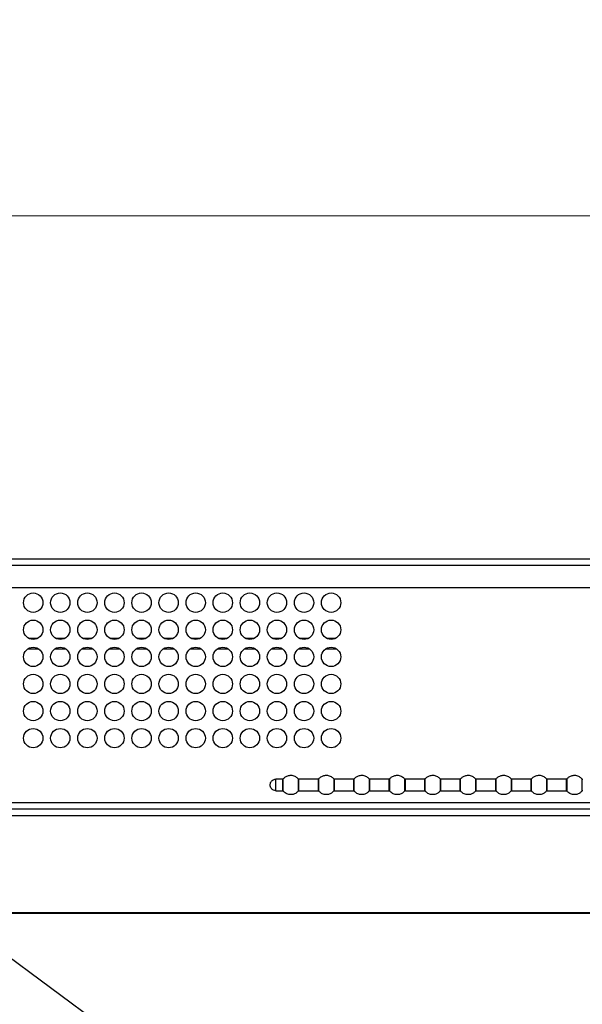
# Model space of a CAD drawing. Header units: millimetres. Extents: x 0 to 1118, y 0 to 864.
# Tile 26 of 65: x 346 to 368, y 609 to 648. Entities that reach past the tile are written whole.
import ezdxf

# ---------------------------------------------------------------- set-up
doc = ezdxf.new("R2010")
doc.units = ezdxf.units.MM
doc.styles.add('SLDTEXTSTYLE0', font='ARIAL.TTF', dxfattribs={"width": 0.948})
doc.styles.get("Standard").update_dxf_attribs({"font": 'ARIAL.TTF'})
doc.dimstyles.new('SLDDIMSTYLE0', dxfattribs={"dimtxt": 5.650301, "dimasz": 4.572, "dimexe": 0, "dimexo": 0.0625, "dimgap": 1.412575, "dimtad": 0, "dimtih": 1, "dimtoh": 1, "dimlfac": 4, "dimrnd": 1e-09, "dimzin": 12, "dimdsep": 46, "dimtxsty": 'SLDTEXTSTYLE0', "dimsah": 1, "dimcen": 0.09, "dimadec": 0, "dimazin": 3, "dimtfac": 1, "dimtofl": 0, "dimtmove": 0, "dimatfit": 3, "dimfxl": 1, "dimfrac": 2, "dimtolj": 1, "dimtzin": 12, "dimarcsym": 0})
doc.dimstyles.new('SLDDIMSTYLE2', dxfattribs={"dimtxt": 0.18, "dimasz": 4.572, "dimexe": 0, "dimexo": 0.0625, "dimgap": 0, "dimtad": 0, "dimtih": 1, "dimtoh": 1, "dimdec": 0, "dimrnd": 1e-09, "dimzin": 0, "dimdsep": 46, "dimtxsty": 'STANDARD', "dimsah": 1, "dimcen": 0.09, "dimadec": 0, "dimazin": 0, "dimtfac": 4.572, "dimtdec": 0, "dimtofl": 0, "dimtmove": 0, "dimatfit": 3, "dimfxl": 1, "dimfrac": 2, "dimtolj": 1, "dimtzin": 0, "dimarcsym": 0})

# ---------------------------------------------------------------- blocks, each defined once
blk = doc.blocks.new('_D_6')
at = {"color": 7, "linetype": 'Continuous', "lineweight": 0}
for p, q in [((196.25, 628.034), (196.25, 641.567)), ((444.735, 628.034), (444.735, 641.567)), ((196.25, 639.967), (308.204, 639.967)), ((444.735, 639.967), (332.781, 639.967))]:
    blk.add_line(p, q, dxfattribs=at)
for points in [[(196.25, 639.967), (200.822, 639.205), (200.822, 640.729)], [(444.735, 639.967), (440.163, 640.729), (440.163, 639.205)]]:
    blk.add_solid(points, dxfattribs=at)
at = {"color": 7, "linetype": 'Continuous', "lineweight": 0, "char_height": 5.8208, "attachment_point": 1, "style": 'SLDTEXTSTYLE0'}
for s, insert in [('993.94', (308.635, 647.47)), ('(39.13)', (308.204, 638.793))]:
    blk.add_mtext(s, dxfattribs=dict(at, insert=insert))

msp = doc.modelspace()

# ---------------------------------------------------------------- linework, layer by layer
at = {"color": 7, "linetype": 'Continuous', "lineweight": 30}
for p, q in [((196.4997, 626.6837), (376.9922, 626.6837)), ((196.6765, 626.4337), (376.9922, 626.4337)), ((376.4922, 625.5587), (196.6765, 625.5587)), ((356.0106, 618.1462), (355.7538, 618.1462)), ((355.7538, 617.6962), (355.7538, 618.1462)), ((356.0106, 618.1462), (356.0106, 617.6962)), ((356.0395, 617.6826), (356.0395, 618.1598)), ((357.3856, 618.1462), (356.647, 618.1462)), ((356.647, 617.6962), (356.647, 618.1462)), ((357.3856, 618.1462), (357.3856, 617.6962)), ((357.4145, 617.6826), (357.4145, 618.1598)), ((358.7606, 618.1462), (358.022, 618.1462)), ((358.022, 617.6962), (358.022, 618.1462)), ((358.7895, 617.6872), (358.7895, 618.1598)), ((360.1356, 618.1462), (359.397, 618.1462)), ((359.397, 617.6962), (359.397, 618.1462)), ((360.1356, 618.1462), (360.1356, 617.6962)), ((360.1645, 617.6826), (360.1645, 618.1598)), ((361.5106, 618.1462), (360.772, 618.1462)), ((360.772, 617.6962), (360.772, 618.1462)), ((361.5106, 618.1462), (361.5106, 617.6962)), ((361.5395, 617.6826), (361.5395, 618.1598)), ((362.8856, 618.1462), (362.147, 618.1462)), ((362.147, 617.6962), (362.147, 618.1462)), ((362.8856, 618.1462), (362.8856, 617.6962)), ((362.9145, 617.6826), (362.9145, 618.1598)), ((364.2606, 618.1462), (363.522, 618.1462)), ((363.522, 617.6962), (363.522, 618.1462)), ((364.2606, 618.1462), (364.2606, 617.6962)), ((364.2895, 617.6826), (364.2895, 618.1598)), ((365.6356, 618.1462), (364.897, 618.1462)), ((364.897, 617.6962), (364.897, 618.1462)), ((365.6356, 618.1462), (365.6356, 617.6962)), ((365.6645, 617.6826), (365.6645, 618.1598)), ((367.0106, 618.1462), (366.272, 618.1462)), ((366.272, 617.6962), (366.272, 618.1462)), ((367.0106, 618.1462), (367.0106, 617.6962)), ((367.0395, 617.6826), (367.0395, 618.1598)), ((355.7538, 617.6962), (356.0106, 617.6962)), ((356.647, 617.6962), (357.3856, 617.6962)), ((358.022, 617.6962), (358.7606, 617.6962)), ((358.7895, 617.6826), (358.7895, 617.6872)), ((358.7895, 617.6827), (358.7895, 617.6826)), ((359.397, 617.6962), (360.1356, 617.6962)), ((360.772, 617.6962), (361.5106, 617.6962)), ((362.147, 617.6962), (362.8856, 617.6962)), ((363.522, 617.6962), (364.2606, 617.6962)), ((364.897, 617.6962), (365.6356, 617.6962)), ((366.272, 617.6962), (367.0106, 617.6962)), ((471.3947, 616.9837), (169.5897, 616.9837)), ((169.7665, 616.7337), (471.2179, 616.7337)), ((466.8436, 612.9337), (337.4234, 612.9337)), ((466.8436, 612.9687), (337.4247, 612.9687))]:
    msp.add_line(p, q, dxfattribs=at)
at = {"color": 8, "linetype": 'Continuous', "lineweight": 30}
for p, q in [((346.4985, 623.5928), (346.1858, 623.5928)), ((347.5485, 623.5928), (347.2358, 623.5928)), ((348.5985, 623.5928), (348.2858, 623.5928)), ((349.6485, 623.5928), (349.3358, 623.5928)), ((350.6985, 623.5928), (350.3858, 623.5928)), ((351.7485, 623.5928), (351.4358, 623.5928)), ((352.7985, 623.5928), (352.4858, 623.5928)), ((353.8485, 623.5928), (353.5358, 623.5928)), ((354.8985, 623.5928), (354.5858, 623.5928)), ((355.9485, 623.5928), (355.6358, 623.5928)), ((356.9986, 623.5928), (356.6858, 623.5928)), ((358.0485, 623.5928), (357.7358, 623.5928)), ((346.5672, 623.1837), (346.1172, 623.1837)), ((347.6172, 623.1837), (347.1672, 623.1837)), ((348.6672, 623.1837), (348.2172, 623.1837)), ((349.7172, 623.1837), (349.2672, 623.1837)), ((350.7672, 623.1837), (350.3172, 623.1837)), ((351.8172, 623.1837), (351.3672, 623.1837)), ((352.8672, 623.1837), (352.4172, 623.1837)), ((353.9172, 623.1837), (353.4672, 623.1837)), ((354.9672, 623.1837), (354.5172, 623.1837)), ((356.0172, 623.1837), (355.5672, 623.1837)), ((357.0672, 623.1837), (356.6172, 623.1837)), ((358.1172, 623.1837), (357.6672, 623.1837)), ((358.7606, 618.1462), (358.7606, 617.7006)), ((358.7606, 617.7006), (358.7606, 617.6962)), ((379.0576, 617.2337), (199.1747, 617.2337))]:
    msp.add_line(p, q, dxfattribs=at)
at = {"color": 7, "linetype": 'Continuous', "lineweight": 30}
for centre in [(346.3422, 624.9837), (347.3922, 624.9837), (348.4422, 624.9837), (349.4922, 624.9837), (350.5422, 624.9837), (351.5922, 624.9837), (352.6422, 624.9837), (353.6922, 624.9837), (354.7422, 624.9837), (355.7922, 624.9837), (356.8422, 624.9837), (357.8922, 624.9837), (346.3422, 623.9337), (347.3922, 623.9337), (348.4422, 623.9337), (349.4922, 623.9337), (350.5422, 623.9337), (351.5922, 623.9337), (352.6422, 623.9337), (353.6922, 623.9337), (354.7422, 623.9337), (355.7922, 623.9337), (356.8422, 623.9337), (357.8922, 623.9337), (346.3422, 622.8837), (347.3922, 622.8837), (348.4422, 622.8837), (349.4922, 622.8837), (350.5422, 622.8837), (351.5922, 622.8837), (352.6422, 622.8837), (353.6922, 622.8837), (354.7422, 622.8837), (355.7922, 622.8837), (356.8422, 622.8837), (357.8922, 622.8837), (346.3422, 621.8337), (347.3922, 621.8337), (348.4422, 621.8337), (349.4922, 621.8337), (350.5422, 621.8337), (351.5922, 621.8337), (352.6422, 621.8337), (353.6922, 621.8337), (354.7422, 621.8337), (355.7922, 621.8337), (356.8422, 621.8337), (357.8922, 621.8337), (346.3422, 620.7837), (347.3922, 620.7837), (348.4422, 620.7837), (349.4922, 620.7837), (350.5422, 620.7837), (351.5922, 620.7837), (352.6422, 620.7837), (353.6922, 620.7837), (354.7422, 620.7837), (355.7922, 620.7837), (356.8422, 620.7837), (357.8922, 620.7837), (346.3422, 619.7337), (347.3922, 619.7337), (348.4422, 619.7337), (349.4922, 619.7337), (350.5422, 619.7337), (351.5922, 619.7337), (352.6422, 619.7337), (353.6922, 619.7337), (354.7422, 619.7337), (355.7922, 619.7337), (356.8422, 619.7337), (357.8922, 619.7337)]:
    msp.add_circle(centre, 0.375, dxfattribs=at)
for points, knots in [([(355.5288, 617.9212), (355.5303, 617.9413), (355.5337, 617.9834), (355.5613, 618.0439), (355.6088, 618.0986), (355.6757, 618.1384), (355.7283, 618.1437), (355.7538, 618.1462)], [0, 0, 0, 0, 0.1712705, 0.3580742, 0.5538433, 0.7837814, 1, 1, 1, 1]), ([(356.0395, 618.1598), (356.0349, 618.1555), (356.0266, 618.1478), (356.0155, 618.1467), (356.0106, 618.1462)], [0, 0, 0, 0, 0.5600253, 1, 1, 1, 1]), ([(356.0395, 618.1598), (356.0665, 618.1872), (356.1232, 618.2446), (356.2409, 618.2931), (356.3778, 618.3017), (356.5164, 618.2593), (356.5853, 618.1919), (356.618, 618.1598)], [0, 0, 0, 0, 0.17420872, 0.36544299, 0.5645275, 0.79300709, 1, 1, 1, 1]), ([(356.618, 618.1598), (356.618, 618.158), (356.618, 618.1537), (356.618, 618.1214), (356.618, 618.0783), (356.618, 618.0336), (356.618, 617.98), (356.618, 617.9212), (356.618, 617.8624), (356.618, 617.8088), (356.618, 617.764), (356.618, 617.721), (356.618, 617.6887), (356.618, 617.6844), (356.618, 617.6826)], [0, 0, 0, 0, 0.09031746, 0.20455979, 0.27141689, 0.34393582, 0.4207839, 0.49999972, 0.57921554, 0.65606362, 0.72858358, 0.79543982, 0.90968271, 1, 1, 1, 1]), ([(356.618, 618.1598), (356.6227, 618.1555), (356.6309, 618.1478), (356.6421, 618.1467), (356.647, 618.1462)], [0, 0, 0, 0, 0.5600253, 1, 1, 1, 1]), ([(357.4145, 618.1598), (357.4099, 618.1555), (357.4016, 618.1478), (357.3905, 618.1467), (357.3856, 618.1462)], [0, 0, 0, 0, 0.5600253, 1, 1, 1, 1]), ([(357.4145, 618.1598), (357.4415, 618.1872), (357.4982, 618.2446), (357.6159, 618.2931), (357.7528, 618.3017), (357.8914, 618.2593), (357.9603, 618.1919), (357.993, 618.1598)], [0, 0, 0, 0, 0.17420872, 0.36544299, 0.5645275, 0.79300709, 1, 1, 1, 1]), ([(357.993, 618.1598), (357.993, 618.158), (357.993, 618.1537), (357.993, 618.1214), (357.993, 618.0783), (357.993, 618.0336), (357.993, 617.98), (357.993, 617.9212), (357.993, 617.8624), (357.993, 617.8088), (357.993, 617.764), (357.993, 617.721), (357.993, 617.6887), (357.993, 617.6844), (357.993, 617.6826)], [0, 0, 0, 0, 0.09031746, 0.20455979, 0.27141689, 0.34393582, 0.4207839, 0.49999972, 0.57921554, 0.65606362, 0.72858358, 0.79543982, 0.90968271, 1, 1, 1, 1]), ([(357.993, 618.1598), (357.9977, 618.1555), (358.0059, 618.1478), (358.0171, 618.1467), (358.022, 618.1462)], [0, 0, 0, 0, 0.5600253, 1, 1, 1, 1]), ([(358.7895, 618.1597), (358.7876, 618.1577), (358.7839, 618.1537), (358.7767, 618.1494), (358.7688, 618.1466), (358.7633, 618.1463), (358.7606, 618.1461)], [0, 0, 0, 0, 0.2469885, 0.5000258, 0.7531326, 1, 1, 1, 1]), ([(358.7895, 618.1598), (358.8165, 618.1872), (358.8732, 618.2446), (358.9909, 618.2931), (359.1278, 618.3017), (359.2664, 618.2593), (359.3353, 618.1919), (359.368, 618.1598)], [0, 0, 0, 0, 0.1742044, 0.3654386, 0.5645287, 0.7930028, 1, 1, 1, 1]), ([(359.368, 618.1598), (359.368, 618.158), (359.368, 618.1537), (359.368, 618.1214), (359.368, 618.0783), (359.368, 618.0336), (359.368, 617.98), (359.368, 617.9212), (359.368, 617.8624), (359.368, 617.8088), (359.368, 617.764), (359.368, 617.721), (359.368, 617.6887), (359.368, 617.6844), (359.368, 617.6826)], [0, 0, 0, 0, 0.09031746, 0.20455979, 0.27141689, 0.34393582, 0.4207839, 0.49999972, 0.57921554, 0.65606362, 0.72858358, 0.79543982, 0.90968271, 1, 1, 1, 1]), ([(359.368, 618.1598), (359.3727, 618.1555), (359.3809, 618.1478), (359.3921, 618.1467), (359.397, 618.1462)], [0, 0, 0, 0, 0.5600253, 1, 1, 1, 1]), ([(360.1645, 618.1598), (360.1599, 618.1555), (360.1516, 618.1478), (360.1405, 618.1467), (360.1356, 618.1462)], [0, 0, 0, 0, 0.5599225, 1, 1, 1, 1]), ([(360.1645, 618.1598), (360.1915, 618.1872), (360.2482, 618.2446), (360.3659, 618.2931), (360.5028, 618.3017), (360.6414, 618.2593), (360.7103, 618.1919), (360.743, 618.1598)], [0, 0, 0, 0, 0.174208, 0.3654414, 0.5645251, 0.7930036, 1, 1, 1, 1]), ([(360.743, 618.1598), (360.743, 618.158), (360.743, 618.1537), (360.743, 618.1214), (360.743, 618.0783), (360.743, 618.0336), (360.743, 617.98), (360.743, 617.9212), (360.743, 617.8624), (360.743, 617.8088), (360.743, 617.764), (360.743, 617.721), (360.743, 617.6887), (360.743, 617.6844), (360.743, 617.6826)], [0, 0, 0, 0, 0.09031746, 0.20455979, 0.27141689, 0.34393582, 0.4207839, 0.49999972, 0.57921554, 0.65606362, 0.72858358, 0.79543982, 0.90968271, 1, 1, 1, 1]), ([(360.743, 618.1598), (360.7477, 618.1555), (360.7559, 618.1478), (360.7671, 618.1467), (360.772, 618.1462)], [0, 0, 0, 0, 0.5599225, 1, 1, 1, 1]), ([(361.5395, 618.1598), (361.5349, 618.1555), (361.5266, 618.1478), (361.5155, 618.1467), (361.5106, 618.1462)], [0, 0, 0, 0, 0.5600253, 1, 1, 1, 1]), ([(361.5395, 618.1598), (361.5665, 618.1872), (361.6232, 618.2446), (361.7409, 618.2931), (361.8778, 618.3017), (362.0164, 618.2593), (362.0853, 618.1919), (362.118, 618.1598)], [0, 0, 0, 0, 0.17420872, 0.36544299, 0.5645275, 0.79300709, 1, 1, 1, 1]), ([(362.118, 618.1598), (362.118, 618.158), (362.118, 618.1537), (362.118, 618.1214), (362.118, 618.0783), (362.118, 618.0336), (362.118, 617.98), (362.118, 617.9212), (362.118, 617.8624), (362.118, 617.8088), (362.118, 617.764), (362.118, 617.721), (362.118, 617.6887), (362.118, 617.6844), (362.118, 617.6826)], [0, 0, 0, 0, 0.09031746, 0.20455979, 0.27141689, 0.34393582, 0.4207839, 0.49999972, 0.57921554, 0.65606362, 0.72858358, 0.79543982, 0.90968271, 1, 1, 1, 1]), ([(362.118, 618.1598), (362.1227, 618.1555), (362.1309, 618.1478), (362.1421, 618.1467), (362.147, 618.1462)], [0, 0, 0, 0, 0.5600253, 1, 1, 1, 1]), ([(362.9145, 618.1598), (362.9099, 618.1555), (362.9016, 618.1478), (362.8905, 618.1467), (362.8856, 618.1462)], [0, 0, 0, 0, 0.5600253, 1, 1, 1, 1]), ([(362.9145, 618.1598), (362.9415, 618.1872), (362.9982, 618.2446), (363.1159, 618.2931), (363.2528, 618.3017), (363.3914, 618.2593), (363.4603, 618.1919), (363.493, 618.1598)], [0, 0, 0, 0, 0.17420872, 0.36544299, 0.5645275, 0.79300709, 1, 1, 1, 1]), ([(363.493, 618.1598), (363.493, 618.158), (363.493, 618.1537), (363.493, 618.1214), (363.493, 618.0783), (363.493, 618.0336), (363.493, 617.98), (363.493, 617.9212), (363.493, 617.8624), (363.493, 617.8088), (363.493, 617.764), (363.493, 617.721), (363.493, 617.6887), (363.493, 617.6844), (363.493, 617.6826)], [0, 0, 0, 0, 0.09031746, 0.20455979, 0.27141689, 0.34393582, 0.4207839, 0.49999972, 0.57921554, 0.65606362, 0.72858358, 0.79543982, 0.90968271, 1, 1, 1, 1]), ([(363.493, 618.1598), (363.4977, 618.1555), (363.5059, 618.1478), (363.5171, 618.1467), (363.522, 618.1462)], [0, 0, 0, 0, 0.5600253, 1, 1, 1, 1]), ([(364.2895, 618.1598), (364.2849, 618.1555), (364.2766, 618.1478), (364.2655, 618.1467), (364.2606, 618.1462)], [0, 0, 0, 0, 0.5600253, 1, 1, 1, 1]), ([(364.2895, 618.1598), (364.3165, 618.1872), (364.3732, 618.2446), (364.4909, 618.2931), (364.6278, 618.3017), (364.7664, 618.2593), (364.8353, 618.1919), (364.868, 618.1598)], [0, 0, 0, 0, 0.1742044, 0.3654386, 0.5645287, 0.7930028, 1, 1, 1, 1]), ([(364.868, 618.1598), (364.868, 618.158), (364.868, 618.1537), (364.868, 618.1214), (364.868, 618.0783), (364.868, 618.0336), (364.868, 617.98), (364.868, 617.9212), (364.868, 617.8624), (364.868, 617.8088), (364.868, 617.764), (364.868, 617.721), (364.868, 617.6887), (364.868, 617.6844), (364.868, 617.6826)], [0, 0, 0, 0, 0.09031746, 0.20455979, 0.27141689, 0.34393582, 0.4207839, 0.49999972, 0.57921554, 0.65606362, 0.72858358, 0.79543982, 0.90968271, 1, 1, 1, 1]), ([(364.868, 618.1598), (364.8727, 618.1555), (364.8809, 618.1478), (364.8921, 618.1467), (364.897, 618.1462)], [0, 0, 0, 0, 0.5600253, 1, 1, 1, 1]), ([(365.6645, 618.1598), (365.6599, 618.1555), (365.6516, 618.1478), (365.6405, 618.1467), (365.6356, 618.1462)], [0, 0, 0, 0, 0.5599225, 1, 1, 1, 1]), ([(365.6645, 618.1598), (365.6915, 618.1872), (365.7482, 618.2446), (365.8659, 618.2931), (366.0028, 618.3017), (366.1414, 618.2593), (366.2103, 618.1919), (366.243, 618.1598)], [0, 0, 0, 0, 0.174208, 0.3654414, 0.5645251, 0.7930036, 1, 1, 1, 1]), ([(366.243, 618.1598), (366.243, 618.158), (366.243, 618.1537), (366.243, 618.1214), (366.243, 618.0783), (366.243, 618.0336), (366.243, 617.98), (366.243, 617.9212), (366.243, 617.8624), (366.243, 617.8088), (366.243, 617.764), (366.243, 617.721), (366.243, 617.6887), (366.243, 617.6844), (366.243, 617.6826)], [0, 0, 0, 0, 0.09031746, 0.20455979, 0.27141689, 0.34393582, 0.4207839, 0.49999972, 0.57921554, 0.65606362, 0.72858358, 0.79543982, 0.90968271, 1, 1, 1, 1]), ([(366.243, 618.1598), (366.2477, 618.1555), (366.2559, 618.1478), (366.2671, 618.1467), (366.272, 618.1462)], [0, 0, 0, 0, 0.5599225, 1, 1, 1, 1]), ([(367.0395, 618.1598), (367.0349, 618.1555), (367.0266, 618.1478), (367.0155, 618.1467), (367.0106, 618.1462)], [0, 0, 0, 0, 0.5600253, 1, 1, 1, 1]), ([(367.0395, 618.1598), (367.0665, 618.1872), (367.1232, 618.2446), (367.2409, 618.2931), (367.3778, 618.3017), (367.5164, 618.2593), (367.5853, 618.1919), (367.618, 618.1598)], [0, 0, 0, 0, 0.17420872, 0.36544299, 0.5645275, 0.79300709, 1, 1, 1, 1]), ([(367.618, 618.1598), (367.618, 618.158), (367.618, 618.1537), (367.618, 618.1214), (367.618, 618.0783), (367.618, 618.0336), (367.618, 617.98), (367.618, 617.9212), (367.618, 617.8624), (367.618, 617.8088), (367.618, 617.764), (367.618, 617.721), (367.618, 617.6887), (367.618, 617.6844), (367.618, 617.6826)], [0, 0, 0, 0, 0.09031746, 0.20455979, 0.27141689, 0.34393582, 0.4207839, 0.49999972, 0.57921554, 0.65606362, 0.72858358, 0.79543982, 0.90968271, 1, 1, 1, 1]), ([(367.618, 618.1598), (367.6227, 618.1555), (367.6309, 618.1478), (367.6421, 618.1467), (367.647, 618.1462)], [0, 0, 0, 0, 0.5600253, 1, 1, 1, 1]), ([(355.7538, 617.6962), (355.721, 617.7004), (355.6534, 617.709), (355.5782, 617.7715), (355.5357, 617.8469), (355.531, 617.8972), (355.5288, 617.9212)], [0, 0, 0, 0, 0.2779809, 0.5720569, 0.796069, 1, 1, 1, 1]), ([(356.0106, 617.6982), (356.0133, 617.698), (356.0188, 617.6977), (356.0267, 617.6948), (356.034, 617.6906), (356.0377, 617.6865), (356.0396, 617.6846)], [0, 0, 0, 0, 0.2470076, 0.500174, 0.7531534, 1, 1, 1, 1]), ([(356.0106, 617.6962), (356.0168, 617.6954), (356.028, 617.6939), (356.036, 617.686), (356.0395, 617.6826)], [0, 0, 0, 0, 0.559996, 1, 1, 1, 1]), ([(356.618, 617.6826), (356.591, 617.6552), (356.5343, 617.5978), (356.4166, 617.5493), (356.2797, 617.5407), (356.1412, 617.5831), (356.0723, 617.6505), (356.0395, 617.6826)], [0, 0, 0, 0, 0.1742043, 0.3654385, 0.5645284, 0.793002, 1, 1, 1, 1]), ([(356.647, 617.6962), (356.6407, 617.6954), (356.6295, 617.6939), (356.6215, 617.686), (356.618, 617.6826)], [0, 0, 0, 0, 0.559996, 1, 1, 1, 1]), ([(357.3856, 617.6982), (357.3883, 617.698), (357.3938, 617.6977), (357.4017, 617.6948), (357.409, 617.6906), (357.4127, 617.6865), (357.4146, 617.6846)], [0, 0, 0, 0, 0.2470103, 0.500073, 0.7531507, 1, 1, 1, 1]), ([(357.3856, 617.6962), (357.3918, 617.6954), (357.403, 617.6939), (357.411, 617.686), (357.4145, 617.6826)], [0, 0, 0, 0, 0.559996, 1, 1, 1, 1]), ([(357.993, 617.6826), (357.966, 617.6552), (357.9093, 617.5978), (357.7916, 617.5493), (357.6547, 617.5407), (357.5162, 617.5831), (357.4473, 617.6505), (357.4145, 617.6826)], [0, 0, 0, 0, 0.1742088, 0.3654432, 0.5645278, 0.7930017, 1, 1, 1, 1]), ([(358.022, 617.6962), (358.0157, 617.6954), (358.0045, 617.6939), (357.9965, 617.686), (357.993, 617.6826)], [0, 0, 0, 0, 0.559996, 1, 1, 1, 1]), ([(358.7606, 617.7006), (358.7633, 617.7004), (358.7688, 617.7001), (358.7767, 617.6973), (358.7839, 617.6931), (358.7876, 617.6892), (358.7895, 617.6872)], [0, 0, 0, 0, 0.24686081, 0.49995687, 0.75301437, 1, 1, 1, 1]), ([(358.7606, 617.6963), (358.7633, 617.6961), (358.7688, 617.6958), (358.7767, 617.693), (358.7839, 617.6887), (358.7876, 617.6847), (358.7895, 617.6827)], [0, 0, 0, 0, 0.2468701, 0.4999793, 0.7530336, 1, 1, 1, 1]), ([(359.368, 617.6826), (359.341, 617.6552), (359.2843, 617.5978), (359.1666, 617.5493), (359.0297, 617.5407), (358.8912, 617.5831), (358.8223, 617.6505), (358.7895, 617.6826)], [0, 0, 0, 0, 0.1742086, 0.3654428, 0.5645272, 0.7930063, 1, 1, 1, 1]), ([(359.397, 617.6962), (359.3907, 617.6954), (359.3795, 617.6939), (359.3715, 617.686), (359.368, 617.6826)], [0, 0, 0, 0, 0.559996, 1, 1, 1, 1]), ([(360.1356, 617.6982), (360.1383, 617.698), (360.1438, 617.6977), (360.1517, 617.6948), (360.159, 617.6906), (360.1627, 617.6865), (360.1646, 617.6846)], [0, 0, 0, 0, 0.2470076, 0.500174, 0.7531534, 1, 1, 1, 1]), ([(360.1356, 617.6962), (360.1418, 617.6954), (360.153, 617.6939), (360.161, 617.686), (360.1645, 617.6826)], [0, 0, 0, 0, 0.559996, 1, 1, 1, 1]), ([(360.743, 617.6826), (360.716, 617.6552), (360.6593, 617.5978), (360.5416, 617.5493), (360.4047, 617.5407), (360.2662, 617.5831), (360.1972, 617.6505), (360.1645, 617.6826)], [0, 0, 0, 0, 0.1742079, 0.3654412, 0.5645248, 0.7930028, 1, 1, 1, 1]), ([(360.772, 617.6962), (360.7657, 617.6954), (360.7545, 617.6939), (360.7465, 617.686), (360.743, 617.6826)], [0, 0, 0, 0, 0.559996, 1, 1, 1, 1]), ([(361.5106, 617.6982), (361.5133, 617.698), (361.5188, 617.6977), (361.5267, 617.6948), (361.534, 617.6906), (361.5377, 617.6865), (361.5396, 617.6846)], [0, 0, 0, 0, 0.2470076, 0.500174, 0.7531534, 1, 1, 1, 1]), ([(361.5106, 617.6962), (361.5168, 617.6954), (361.528, 617.6939), (361.536, 617.686), (361.5395, 617.6826)], [0, 0, 0, 0, 0.559996, 1, 1, 1, 1]), ([(362.118, 617.6826), (362.091, 617.6552), (362.0343, 617.5978), (361.9166, 617.5493), (361.7797, 617.5407), (361.6412, 617.5831), (361.5723, 617.6505), (361.5395, 617.6826)], [0, 0, 0, 0, 0.1742043, 0.3654385, 0.5645284, 0.793002, 1, 1, 1, 1]), ([(362.147, 617.6962), (362.1407, 617.6954), (362.1295, 617.6939), (362.1215, 617.686), (362.118, 617.6826)], [0, 0, 0, 0, 0.559996, 1, 1, 1, 1]), ([(362.8856, 617.6982), (362.8883, 617.698), (362.8938, 617.6977), (362.9017, 617.6948), (362.909, 617.6906), (362.9127, 617.6865), (362.9146, 617.6846)], [0, 0, 0, 0, 0.2470103, 0.500073, 0.7531507, 1, 1, 1, 1]), ([(362.8856, 617.6962), (362.8918, 617.6954), (362.903, 617.6939), (362.911, 617.686), (362.9145, 617.6826)], [0, 0, 0, 0, 0.559996, 1, 1, 1, 1]), ([(363.493, 617.6826), (363.466, 617.6552), (363.4093, 617.5978), (363.2916, 617.5493), (363.1547, 617.5407), (363.0162, 617.5831), (362.9473, 617.6505), (362.9145, 617.6826)], [0, 0, 0, 0, 0.1742088, 0.3654432, 0.5645278, 0.7930017, 1, 1, 1, 1]), ([(363.522, 617.6962), (363.5157, 617.6954), (363.5045, 617.6939), (363.4965, 617.686), (363.493, 617.6826)], [0, 0, 0, 0, 0.559996, 1, 1, 1, 1]), ([(364.2606, 617.6982), (364.2633, 617.698), (364.2688, 617.6977), (364.2767, 617.6948), (364.284, 617.6906), (364.2877, 617.6865), (364.2896, 617.6846)], [0, 0, 0, 0, 0.2470301, 0.5001131, 0.7532112, 1, 1, 1, 1]), ([(364.2606, 617.6962), (364.2668, 617.6954), (364.278, 617.6939), (364.286, 617.686), (364.2895, 617.6826)], [0, 0, 0, 0, 0.559996, 1, 1, 1, 1]), ([(364.868, 617.6826), (364.841, 617.6552), (364.7843, 617.5978), (364.6666, 617.5493), (364.5297, 617.5407), (364.3912, 617.5831), (364.3223, 617.6505), (364.2895, 617.6826)], [0, 0, 0, 0, 0.1742086, 0.3654428, 0.5645272, 0.7930063, 1, 1, 1, 1]), ([(364.897, 617.6962), (364.8907, 617.6954), (364.8795, 617.6939), (364.8715, 617.686), (364.868, 617.6826)], [0, 0, 0, 0, 0.559996, 1, 1, 1, 1]), ([(365.6356, 617.6982), (365.6383, 617.698), (365.6438, 617.6977), (365.6517, 617.6948), (365.659, 617.6906), (365.6627, 617.6865), (365.6646, 617.6846)], [0, 0, 0, 0, 0.2470076, 0.500174, 0.7531534, 1, 1, 1, 1]), ([(365.6356, 617.6962), (365.6418, 617.6954), (365.653, 617.6939), (365.661, 617.686), (365.6645, 617.6826)], [0, 0, 0, 0, 0.559996, 1, 1, 1, 1]), ([(366.243, 617.6826), (366.216, 617.6552), (366.1593, 617.5978), (366.0416, 617.5493), (365.9047, 617.5407), (365.7662, 617.5831), (365.6972, 617.6505), (365.6645, 617.6826)], [0, 0, 0, 0, 0.1742079, 0.3654412, 0.5645248, 0.7930028, 1, 1, 1, 1]), ([(366.272, 617.6962), (366.2657, 617.6954), (366.2545, 617.6939), (366.2465, 617.686), (366.243, 617.6826)], [0, 0, 0, 0, 0.559996, 1, 1, 1, 1]), ([(367.0106, 617.6982), (367.0133, 617.698), (367.0188, 617.6977), (367.0267, 617.6948), (367.034, 617.6906), (367.0377, 617.6865), (367.0396, 617.6846)], [0, 0, 0, 0, 0.2470076, 0.500174, 0.7531534, 1, 1, 1, 1]), ([(367.0106, 617.6962), (367.0168, 617.6954), (367.028, 617.6939), (367.036, 617.686), (367.0395, 617.6826)], [0, 0, 0, 0, 0.559996, 1, 1, 1, 1]), ([(367.618, 617.6826), (367.591, 617.6552), (367.5343, 617.5978), (367.4166, 617.5493), (367.2797, 617.5407), (367.1412, 617.5831), (367.0723, 617.6505), (367.0395, 617.6826)], [0, 0, 0, 0, 0.1742043, 0.3654385, 0.5645284, 0.793002, 1, 1, 1, 1]), ([(367.647, 617.6962), (367.6407, 617.6954), (367.6295, 617.6939), (367.6215, 617.686), (367.618, 617.6826)], [0, 0, 0, 0, 0.559996, 1, 1, 1, 1])]:
    msp.add_open_spline(points, degree=3, knots=knots, dxfattribs=at)

# ---------------------------------------------------------------- dimensions: what is measured, and where the dimension line sits
at = {"color": 7, "linetype": 'Continuous', "lineweight": 0}
dim = msp.add_linear_dim(base=(444.7347, 639.967), p1=(196.2497, 626.4337), p2=(444.7347, 626.4337), angle=0, text='<>\\P(39.13)', dimstyle='SLDDIMSTYLE0', dxfattribs=at)
dim.commit()
dim.dimension.update_dxf_attribs({"geometry": '_D_6', "text_midpoint": (320.4922, 639.967), "dimtype": 160})

# ---------------------------------------------------------------- leaders
msp.add_leader([(329.2996, 623.1697), (380.8725, 585.047)], dimstyle='SLDDIMSTYLE2', dxfattribs=at)

doc.saveas('drawing.dxf')
